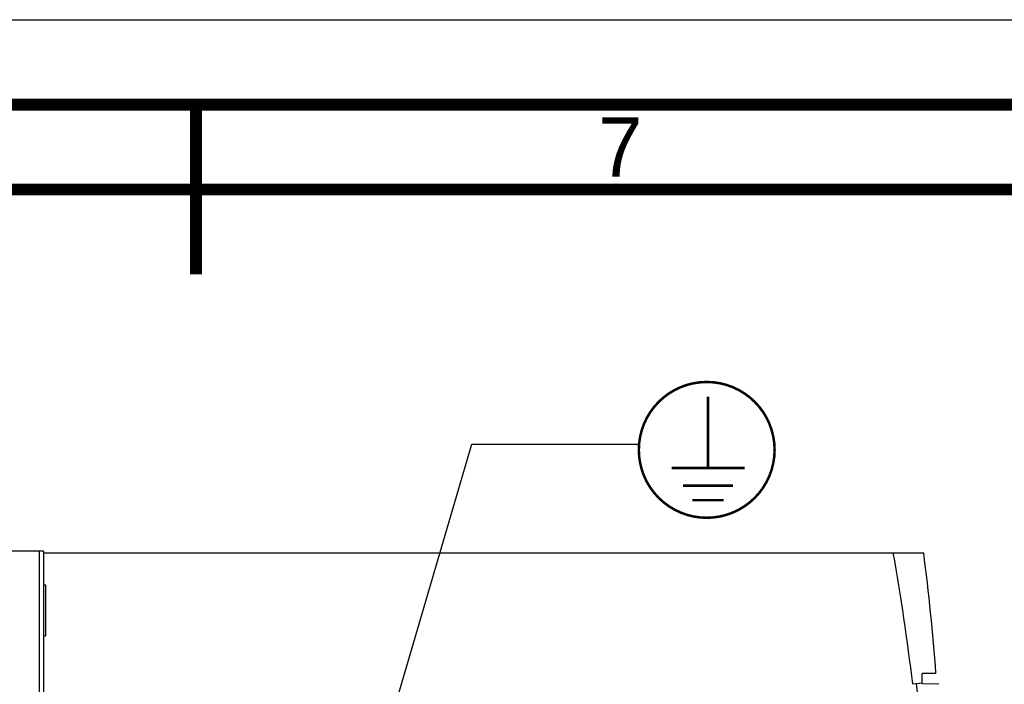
# Model space of a CAD drawing. Header units: millimetres. Extents: x 0 to 594, y 0 to 420.
# Tile 33 of 78: x 287 to 345, y 381 to 420. Entities that reach past the tile are written whole.
import ezdxf

# ---------------------------------------------------------------- set-up
doc = ezdxf.new("R2010")
doc.units = ezdxf.units.MM
doc.header["$LTSCALE"] = 32.67
doc.layers.get('0').update_dxf_attribs({"linetype": 'CONTINUOUS'})
doc.styles.get("Standard").update_dxf_attribs({"font": 'myriadpro-light.otf'})

msp = doc.modelspace()

# ---------------------------------------------------------------- linework, layer by layer
at = {"color": 7, "linetype": 'CONTINUOUS'}
for p, q in [((0, 420), (594, 420)), ((288.002, 388.698), (278.517, 388.698)), ((288.002, 388.698), (288.002, 345.698)), ((288.002, 388.598), (339.877, 388.598)), ((288.002, 386.698), (288.127, 386.698)), ((288.127, 386.698), (288.127, 383.698)), ((288.002, 383.698), (288.127, 383.698)), ((339.784, 380.882), (339.784, 381.492)), ((340.599, 381.492), (339.784, 381.492)), ((339.23, 380.868), (339.784, 380.935)), ((340.774, 380.848), (339.784, 380.882))]:
    msp.add_line(p, q, dxfattribs=at)
at = {"color": 2, "linetype": 'CONTINUOUS'}
for p, q in [((305.551, 368.758), (313.254, 394.989)), ((313.254, 394.989), (323.106, 395.003))]:
    msp.add_line(p, q, dxfattribs=at)
at = {"color": 9, "linetype": 'CONTINUOUS'}
msp.add_line((287.782, 345.698), (287.782, 388.698), dxfattribs=at)
at = {"color": 7, "linetype": 'CONTINUOUS'}
for points, const_width in [([(589, 415), (15, 415)], 0.7), ([(297, 415), (297, 405)], 0.7), ([(20, 410), (584, 410)], 0.7), ([(327.17, 393.585), (327.17, 397.802)], 0.148), ([(325.019, 393.585), (329.321, 393.585)], 0.148), ([(325.692, 392.554), (328.649, 392.554)], 0.148), ([(326.253, 391.694), (328.088, 391.694)], 0.148)]:
    msp.add_lwpolyline(points, dxfattribs=dict(at, const_width=const_width))
at = {"color": 7, "linetype": 'CONTINUOUS', "const_width": 0.148}
msp.add_lwpolyline([(323.091, 394.658, 1), (331.091, 394.658, 1)], format="xyb", close=True, dxfattribs=at)
at = {"color": 7, "linetype": 'CONTINUOUS'}
for centre, radius, start, end in [((200.442, 364.218), 139.783, 6.84116, 10.04448), ((201.001, 370.892), 140, 4.34225, 7.26549), ((200.442, 364.218), 140, 351.53034, 6.84116)]:
    msp.add_arc(centre, radius, start, end, dxfattribs=at)

# ---------------------------------------------------------------- texts
at = {"color": 5, "linetype": 'CONTINUOUS', "insert": (322, 414.25), "char_height": 3.5, "width": 2.53162, "attachment_point": 2, "line_spacing_factor": 0.9}
msp.add_mtext('7', dxfattribs=at)

doc.saveas('drawing.dxf')
